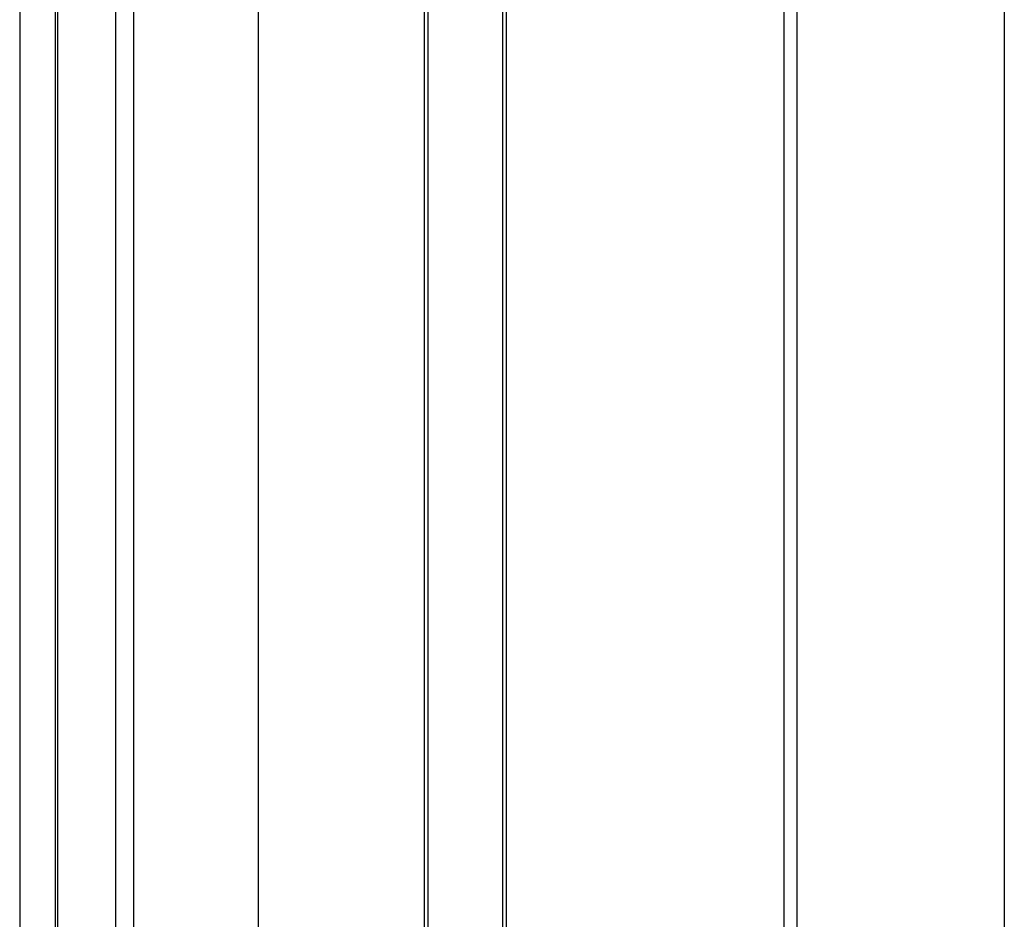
# Model space of a CAD drawing. Header units: millimetres. Extents: x 7187 to 8806, y -3756 to -2918.
# Tile 29 of 250: x 7598 to 7610, y -3612 to -3601. Entities that reach past the tile are written whole.
import ezdxf

# ---------------------------------------------------------------- set-up
doc = ezdxf.new("R2010")
doc.units = ezdxf.units.MM
doc.header["$LTSCALE"] = 3

msp = doc.modelspace()

# ---------------------------------------------------------------- linework, layer by layer
at = {"linetype": 'Continuous', "lineweight": 30}
for p, q in [((7610.097, -3513.365), (7610.097, -3754.365)), ((7598.222, -3526.24), (7598.222, -3741.49)), ((7598.654, -3741.565), (7598.654, -3526.165)), ((7598.681, -3741.565), (7598.681, -3526.165)), ((7599.381, -3741.565), (7599.381, -3526.165)), ((7599.596, -3593.364), (7599.596, -3633.366)), ((7607.439, -3593.356), (7607.439, -3633.374)), ((7607.595, -3593.317), (7607.595, -3633.413)), ((7603.145, -3595.275), (7603.145, -3631.455)), ((7604.049, -3631.455), (7604.049, -3595.275)), ((7603.1, -3595.312), (7603.1, -3631.418)), ((7604.092, -3631.419), (7604.092, -3595.311))]:
    msp.add_line(p, q, dxfattribs=at)
at = {"color": 3, "linetype": 'Continuous', "lineweight": 30}
msp.add_line((7601.097, -3520.365), (7601.097, -3747.365), dxfattribs=at)

doc.saveas('drawing.dxf')
